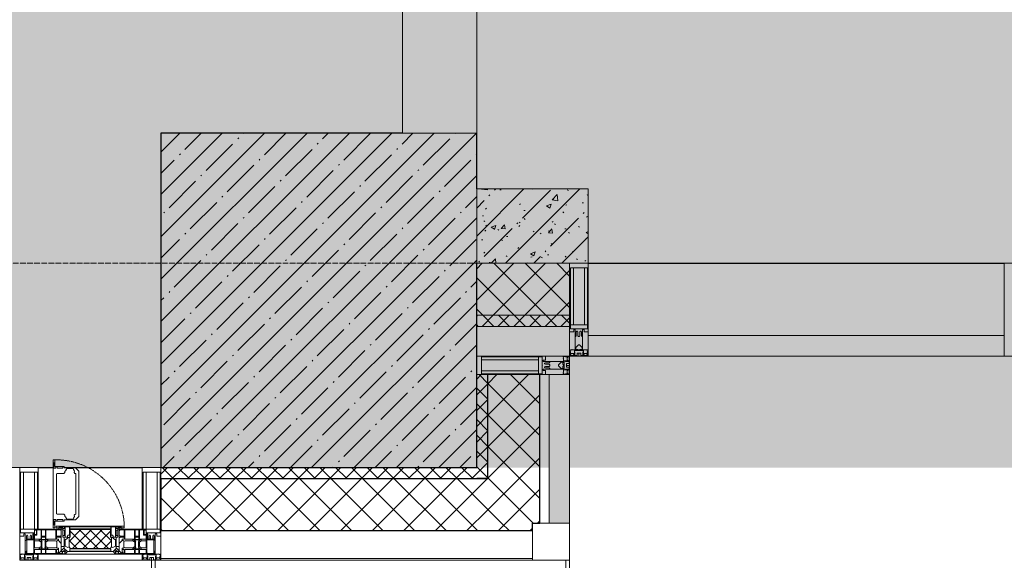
# Model space of a CAD drawing. Header units: millimetres. Extents: x -547442 to 178656, y -69521 to 11064.
# Tile 96 of 256: x -175633 to -172983, y -40527 to -39071. Entities that reach past the tile are written whole.
import ezdxf

# ---------------------------------------------------------------- set-up
doc = ezdxf.new("R2010")
doc.units = ezdxf.units.MM
doc.linetypes.add('-D1-02х01', pattern=[3, 2, -1])
doc.linetypes.add('-D1d1-15x02', pattern=[19, 15, -2, 0, -2])
for name, color, linetype, lineweight in [('_0', 7, 'Continuous', 13), ('A-COLS', 7, 'Continuous', 5), ('A-DETL-GENF', 7, 'Continuous', 5), ('A-GLAZ', 7, 'Continuous', 5), ('A-GLAZ-CURT', 8, 'Continuous', 5), ('A-GLAZ-CWMG', 8, 'Continuous', 5), ('A-WALL', 7, 'Continuous', 5), ('A-WALL-FNSH', 8, 'Continuous', 5), ('I-WALL', 7, 'Continuous', 5), ('S-COLS', 7, 'Continuous', 5), ('S-GRID', 7, 'Continuous', 5)]:
    doc.layers.add(name, color=color, linetype=linetype, lineweight=lineweight)
pattern_1 = [(45, (0, 0), (-21.213203, 21.213203), []), (135, (0, 0), (-21.213203, -21.213203), [])]
pattern_2 = [(45, (0, 0), (-42.4264, 42.4264), []), (135, (0, 0), (-42.4264, -42.4264), [])]
pattern_3 = [(45, (-192252.93, -39776.5), (-75.43415, 75.43415), [106.68, -17.78, 3.556, -17.78]), (45, (-192252.93, -39701.11), (-75.43415, 75.43415), []), (50, (-192252.93, -39776.5), (127.5292, -11.1576), [13.335, -146.685]), (355, (-192252.93, -39776.5), (-24.6697, 133.74), [10.668, -117.348]), (100.451, (-192242.31, -39777.43), (102.8597, 122.5818), [11.333, -124.663]), (46.184, (-192252.93, -39740.94), (189.7552, -29.4304), [20.002, -220.027]), (96.636, (-192237.12, -39743.4), (166.1822, 173.1996), [17, -186.995]), (351.184, (-192252.93, -39740.94), (166.184, 173.1976), [16.002, -176.022]), (21, (-192235.15, -39749.83), (106.13027, -71.586), [13.335, -146.685]), (326, (-192235.15, -39749.83), (43.2619, 128.93175), [10.668, -117.348]), (71.451, (-192226.31, -39755.8), (149.392, 57.34505), [11.333, -124.663]), (37.5, (-192252.935, -39776.5), (2.16223, 59.18836), [3.353, -112.573, 3.353, -115.773, -117.792]), (37.5, (-192252.935, -39776.5), (2.16223, 59.18836), [-235.052, 3.353, -114.44]), (7.5, (-192252.935, -39776.5), (46.77386, 70.12615), [3.353, -64.567, 3.353, -109.906, -44.894]), (7.5, (-192252.935, -39776.5), (46.77386, 70.12615), [-181.178, 3.353, -41.542]), (327.5, (-192292.584, -39776.5), (94.91367, -4.01009), [3.353, -41.097, 3.353, -135.331, -184.023]), (327.5, (-192292.584, -39776.5), (94.91367, -4.01009), [-183.134, 3.353, -180.67]), (317.5, (-192310.36, -39776.5), (103.69057, 17.79882), [3.353, -54.432, 3.353, -88.748, -130.683]), (317.5, (-192310.36, -39776.5), (103.69057, 17.79882), [-149.885, 3.353, -127.33])]

# ---------------------------------------------------------------- blocks, each defined once
blk = doc.blocks.new('Rectangular Mullion - R_StandardFrame_50Wx250H-3340225-50_AS_M_L04')
at = {"layer": 'A-GLAZ-CWMG'}
blk.add_line((15100, -500), (16620, -500), dxfattribs=at)
blk = doc.blocks.new('Rectangular Mullion - 50Wx250H-V3-50_AS_M_L04')
at = {"layer": 'A-DETL-GENF'}
for p, q in [((-25, 84), (-25, 250)), ((-25, 250), (0, 250)), ((25, 250), (0, 250)), ((25, 65.2), (25, 250)), ((-23, 237.3), (0, 237.3)), ((-23, 237.3), (-23, 84)), ((-14.9, 84), (-14.9, 237.3)), ((23, 237.3), (0, 237.3)), ((14.9, 84), (14.9, 237.3)), ((23, 237.3), (23, 73.6)), ((0, 84), (-15, 84)), ((0, 84), (23, 84)), ((-0.5, 73.6), (-15, 73.6)), ((-10, 71.3), (-12, 71.3)), ((-10, 57.4), (-10, 71.3)), ((-7, 65.2), (-5.9, 67.3)), ((-7, 65.2), (-7, 57)), ((-4.1, 67.3), (-5.9, 67.3)), ((-4.1, 67.3), (-2.9, 65.1)), ((-2.9, 65.1), (-2.9, 57)), ((0.5, 73.6), (23, 73.6)), ((4.1, 67.3), (2.9, 65.1)), ((2.9, 65.1), (2.9, 57)), ((4.1, 67.3), (5.9, 67.3)), ((7, 65.2), (5.9, 67.3)), ((7, 65.2), (7, 54.7)), ((8.7, 53), (7, 54.7)), ((8.7, 53), (10, 53)), ((10, 71.3), (14, 71.3)), ((10, 53), (10, 71.3)), ((10, 53), (10, 17)), ((14, 71.3), (14, 65.2)), ((14, 65.2), (25, 65.2)), ((-23.8, 14.6), (-25, 14.2)), ((-25, 0), (-25, 14.2)), ((-23.8, 17), (-23.8, 14.6)), ((-22.5, 10.6), (-23.8, 14.6)), ((-22.5, 10.6), (-23.7, 9.9)), ((-23.7, 1.3), (-23.7, 9.9)), ((-23.7, 1.3), (-11.8, 1.3)), ((-23.2, 10.2), (-22.5, 8)), ((-22.5, 8), (-22.5, 4.5)), ((-21.3, 4.5), (-22.5, 4.5)), ((-22.3, 17), (-22.3, 16)), ((-22.3, 16), (-21.3, 16)), ((-19.9, 17), (-21.3, 16)), ((-21.3, 4.5), (-21.3, 6.5)), ((-21.3, 6.5), (-14.2, 6.5)), ((-7.4, 16.6), (-18.4, 16.6)), ((-14.2, 6.5), (-14.2, 4.5)), ((-13.2, 4.5), (-14.2, 4.5)), ((-13.2, 4.5), (-12.2, 7.2)), ((-12.7, 7.6), (-11.3, 11.4)), ((-12.7, 7.6), (-11.8, 6.9)), ((-12.2, 9), (-12.2, 14.8)), ((-12.2, 14.8), (0, 14.8)), ((-11.8, 1.3), (-11.8, 6.9)), ((-10.5, 11.2), (-11.3, 11.4)), ((-10.5, 1.5), (-10.5, 11.2)), ((-4.8, 1.5), (-10.5, 1.5)), ((0, 8), (-4.8, 8)), ((-4.8, 1.5), (-4.8, 8)), ((-2.6, 16.8), (0, 16.8)), ((2.6, 16.8), (0, 16.8)), ((0, 14.8), (0, 16.8)), ((0, 14.8), (0, 16.8)), ((12.2, 14.8), (0, 14.8)), ((0, 0), (0, 8)), ((0, 8), (4.8, 8)), ((0, 0), (0, 8)), ((4.8, 1.5), (4.8, 8)), ((4.8, 1.5), (10.5, 1.5)), ((8.5, 23), (6, 25.5)), ((6, 18), (7.4, 18)), ((7.4, 18), (7.4, 16.6)), ((7.4, 16.6), (18.4, 16.6)), ((7.5, 18.5), (8.5, 18.5)), ((7.5, 17), (7.5, 18.5)), ((10, 17), (7.5, 17)), ((8.5, 18.5), (8.5, 23)), ((10.5, 11.2), (11.3, 11.4)), ((10.5, 1.5), (10.5, 11.2)), ((12.7, 7.6), (11.3, 11.4)), ((12.7, 7.6), (11.8, 6.9)), ((11.8, 1.3), (11.8, 6.9)), ((23.7, 1.3), (11.8, 1.3)), ((12.2, 9), (12.2, 14.8)), ((13.2, 4.5), (12.2, 7.2)), ((13.2, 4.5), (14.2, 4.5)), ((21.3, 6.5), (14.2, 6.5)), ((14.2, 6.5), (14.2, 4.5)), ((18.4, 16.6), (19, 17.6)), ((19, 17.6), (21.3, 16)), ((22.3, 16), (21.3, 16)), ((21.3, 4.5), (21.3, 6.5)), ((21.3, 4.5), (22.5, 4.5)), ((22.3, 17), (22.3, 16)), ((22.3, 17), (23.8, 17)), ((22.5, 10.6), (23.8, 14.6)), ((22.5, 10.6), (23.7, 9.9)), ((23.2, 10.2), (22.5, 8)), ((22.5, 8), (22.5, 4.5)), ((23.7, 1.3), (23.7, 9.9)), ((23.8, 17), (23.8, 14.6)), ((23.8, 14.6), (25, 14.2)), ((25, 0), (25, 14.2)), ((-25, 0), (0, 0)), ((25, 0), (0, 0))]:
    blk.add_line(p, q, dxfattribs=at)
for centre, start, end in [((-0.5, 73.1), 360, 90), ((0.5, 73.1), 90, 180)]:
    blk.add_arc(centre, 0.5, start, end, dxfattribs=at)
blk = doc.blocks.new('Rectangular Mullion - R_StandardFrame_50Wx250H-V13-50_AS_M_L04')
at = {"layer": 'A-GLAZ-CWMG', "lineweight": 9}
for p, q in [((-25, 84), (-25, 250)), ((-25, 250), (25, 250)), ((25, 250), (25, 0)), ((-25, 0), (-25, 17)), ((25, 0), (-25, 0))]:
    blk.add_line(p, q, dxfattribs=at)
blk = doc.blocks.new('A_PAN_Створка - 383мм-V28-50_AS_M_L04')
at = {"layer": 'A-GLAZ-CURT'}
h = blk.add_hatch(dxfattribs=at)
h.set_pattern_fill('FP_23', color=256, style=0, pattern_type=2)
h.set_pattern_definition([(225, (16810, -750), (14.142136, -14.142136), []), (315, (16810, -750), (14.142136, 14.142136), [])])
h.paths.add_polyline_path([(-33.4, -31.8), (-54.5, -31.8), (-54.9, -34.1), (-57.2, -36.4), (-57.2, -60.8), (-54.6, -63.4), (-53.6, -82.7), (54.6, -81.8), (55.5, -62.5), (57.2, -60.8), (57.2, -36.4), (54.9, -34.1), (54.5, -31.8), (-27.8, -31.8)])
at = {"layer": 'A-DETL-GENF'}
for p, q in [((-70, -32.1), (-61.4, -23.5)), ((61.4, -23.5), (-61.4, -23.5)), ((-54.9, -25.8), (-53.9, -24.8)), ((-54.9, -29.5), (-54.9, -25.8)), ((-53.9, -24.8), (53.9, -24.8)), ((54.9, -25.8), (53.9, -24.8)), ((54.9, -29.5), (54.9, -25.8)), ((70, -32.1), (61.4, -23.5)), ((-70, -62.5), (-70, -32.1)), ((-67.8, -38.3), (-65.7, -37.4)), ((-67.8, -55.7), (-67.8, -38.3)), ((-65.7, -37.4), (-60.8, -34.7)), ((-60.8, -34.7), (-57.3, -35.9)), ((-55.2, -33.8), (-57.3, -35.9)), ((-54.9, -34.1), (-57.2, -36.4)), ((-57.2, -36.4), (-57.2, -60.8)), ((-55.2, -33.8), (-54.8, -31.5)), ((-53.9, -30.5), (-54.9, -29.5)), ((-54.5, -31.8), (-54.9, -34.1)), ((0, -31.5), (-54.8, -31.5)), ((54.5, -31.8), (-54.5, -31.8)), ((53.9, -30.5), (-53.9, -30.5)), ((0, -31.5), (54.8, -31.5)), ((53.9, -30.5), (54.9, -29.5)), ((54.9, -34.1), (54.5, -31.8)), ((55.2, -33.8), (54.8, -31.5)), ((57.2, -36.4), (54.9, -34.1)), ((55.2, -33.8), (57.3, -35.9)), ((57.2, -60.8), (57.2, -36.4)), ((60.8, -34.7), (57.3, -35.9)), ((65.7, -37.4), (60.8, -34.7)), ((67.8, -38.3), (65.7, -37.4)), ((67.8, -55.7), (67.8, -38.3)), ((70, -62.5), (70, -32.1)), ((-73.9, -62.5), (-70, -62.5)), ((-73.9, -87.5), (-73.9, -62.5)), ((-69.4, -66.5), (-73.9, -66.5)), ((-69.4, -81.5), (-69.4, -66.5)), ((-61.7, -62.5), (-67.9, -62.5)), ((-67.9, -62.5), (-67.9, -89.3)), ((-66, -56.5), (-67.8, -55.7)), ((-66, -56.5), (-62, -59.1)), ((-62, -59.1), (-60.7, -61)), ((-61.7, -64.9), (-61.7, -62.5)), ((-60.1, -67.7), (-61.7, -64.9)), ((-60.7, -61), (-57.4, -61)), ((-56.4, -67.7), (-60.1, -67.7)), ((-57.4, -61), (-54.9, -63.5)), ((-57.2, -60.8), (-54.6, -63.4)), ((-56.4, -89.4), (-56.4, -67.7)), ((-54.9, -63.5), (-54.9, -81.9)), ((-54.6, -63.4), (-54.6, -81.8)), ((54.6, -63.4), (57.2, -60.8)), ((54.6, -81.8), (54.6, -63.4)), ((57.4, -61), (54.9, -63.5)), ((54.9, -63.5), (54.9, -81.9)), ((56.4, -67.7), (60.1, -67.7)), ((56.4, -89.4), (56.4, -67.7)), ((60.7, -61), (57.4, -61)), ((60.1, -67.7), (61.7, -64.9)), ((62, -59.1), (60.7, -61)), ((61.7, -62.5), (67.9, -62.5)), ((61.7, -64.9), (61.7, -62.5)), ((66, -56.5), (62, -59.1)), ((66, -56.5), (67.8, -55.7)), ((67.9, -62.5), (67.9, -89.3)), ((69.4, -66.5), (73.9, -66.5)), ((69.4, -81.5), (69.4, -66.5)), ((73.9, -62.5), (70, -62.5)), ((73.9, -87.5), (73.9, -62.5)), ((-91.5, -87.5), (-73.9, -87.5)), ((-91.5, -92), (-91.5, -87.5)), ((-91.5, -92), (91.5, -92)), ((-83.4, -90.3), (-83.4, -87.5)), ((-83.4, -90.3), (-69.4, -90.3)), ((-73.9, -81.5), (-69.4, -81.5)), ((-69.4, -85.5), (-73.9, -85.5)), ((-69.4, -90.3), (-69.4, -85.5)), ((-67.9, -89.3), (-66.9, -90.3)), ((-66.9, -90.3), (-57.4, -90.3)), ((-57.4, -90.3), (-56.4, -89.4)), ((-54.9, -81.9), (-53.8, -83)), ((-54.9, -85.6), (-53.9, -84.6)), ((-54.9, -89.3), (-54.9, -85.6)), ((-53.9, -90.3), (-54.9, -89.3)), ((-54.6, -81.8), (-53.6, -82.7)), ((-53.9, -84.6), (53.9, -84.6)), ((53.9, -90.3), (-53.9, -90.3)), ((53.8, -83), (-53.8, -83)), ((-53.6, -82.7), (53.6, -82.7)), ((53.6, -82.7), (54.6, -81.8)), ((54.9, -81.9), (53.8, -83)), ((54.9, -85.6), (53.9, -84.6)), ((53.9, -90.3), (54.9, -89.3)), ((54.9, -89.3), (54.9, -85.6)), ((57.4, -90.3), (56.4, -89.4)), ((66.9, -90.3), (57.4, -90.3)), ((67.9, -89.3), (66.9, -90.3)), ((73.9, -81.5), (69.4, -81.5)), ((69.4, -85.5), (73.9, -85.5)), ((69.4, -90.3), (69.4, -85.5)), ((83.4, -90.3), (69.4, -90.3)), ((91.5, -87.5), (73.9, -87.5)), ((83.4, -90.3), (83.4, -87.5)), ((91.5, -92), (91.5, -87.5))]:
    blk.add_line(p, q, dxfattribs=at)
at = {"layer": 'A-DETL-GENF', "color": 9, "true_color": 0xc8c8c8}
for p, q in [((70.1, -105.1), (70.1, -109)), ((95.1, -105.1), (70.1, -105.1)), ((74.1, -109.6), (74.1, -105.1)), ((89.1, -105.1), (89.1, -109.6)), ((93.1, -109.6), (93.1, -105.1)), ((95.1, -87.5), (95.1, -105.1)), ((99.6, -87.5), (95.1, -87.5)), ((97.9, -95.6), (95.1, -95.6)), ((97.9, -95.6), (97.9, -109.6)), ((99.6, -270.5), (99.6, -87.5)), ((39.7, -109), (31.1, -117.6)), ((31.1, -117.6), (31.1, -240.4)), ((41.4, -123.8), (39.1, -124.2)), ((39.1, -179), (39.1, -124.2)), ((70.1, -109), (39.7, -109)), ((41.4, -123.8), (43.5, -121.7)), ((45, -113.3), (42.3, -118.2)), ((42.3, -118.2), (43.5, -121.7)), ((45.9, -111.2), (45, -113.3)), ((63.3, -111.2), (45.9, -111.2)), ((64.1, -113), (63.3, -111.2)), ((64.1, -113), (66.7, -117)), ((66.7, -117), (68.6, -118.3)), ((68.6, -118.3), (68.6, -121.6)), ((68.6, -121.6), (71.1, -124.1)), ((71.1, -124.1), (89.5, -124.1)), ((89.1, -109.6), (74.1, -109.6)), ((89.5, -124.1), (90.6, -125.2)), ((90.6, -125.2), (90.6, -232.8)), ((97.9, -109.6), (93.1, -109.6)), ((39.1, -179), (39.1, -233.8)), ((41.4, -234.2), (39.1, -233.8)), ((41.4, -234.2), (43.5, -236.3)), ((42.3, -239.8), (43.5, -236.3)), ((68.6, -236.4), (71.1, -233.9)), ((68.6, -239.7), (68.6, -236.4)), ((71.1, -233.9), (89.5, -233.9)), ((89.5, -233.9), (90.6, -232.8)), ((39.7, -249), (31.1, -240.4)), ((70.1, -249), (39.7, -249)), ((45, -244.7), (42.3, -239.8)), ((45.9, -246.8), (45, -244.7)), ((63.3, -246.8), (45.9, -246.8)), ((64.1, -245), (63.3, -246.8)), ((64.1, -245), (66.7, -241)), ((66.7, -241), (68.6, -239.7)), ((70.1, -252.9), (70.1, -249)), ((95.1, -252.9), (70.1, -252.9)), ((74.1, -248.4), (74.1, -252.9)), ((89.1, -248.4), (74.1, -248.4)), ((89.1, -252.9), (89.1, -248.4)), ((93.1, -248.4), (93.1, -252.9)), ((97.9, -248.4), (93.1, -248.4)), ((95.1, -270.5), (95.1, -252.9)), ((97.9, -262.4), (95.1, -262.4)), ((97.9, -262.4), (97.9, -248.4)), ((99.6, -270.5), (95.1, -270.5))]:
    blk.add_line(p, q, dxfattribs=at)
at = {"layer": 'A-GLAZ'}
for p, q in [((-67.9, -17), (-171, -17)), ((-171, -17), (-171, -57)), ((-171, -18.5), (-153.5, -18.5)), ((-153.5, -18.5), (-152, -20)), ((-152, -20), (-152, -73.5)), ((-150.5, -17), (-150.5, -29.4)), ((-132.4, -18.6), (-150.5, -18.6)), ((-132.4, -29.4), (-132.4, -18.6)), ((-131, -18.2), (-131, -29.5)), ((-120.8, -18.2), (-131, -18.2)), ((-120.8, -18.2), (-120.8, -29.5)), ((-119.3, -18.6), (-92.5, -18.6)), ((-119.3, -29.4), (-119.3, -18.6)), ((-92.5, -18.6), (-92.5, -29.4)), ((-90.8, -18.5), (-90.8, -29.4)), ((-87.3, -18.5), (-90.8, -18.5)), ((-87.3, -20.4), (-87.3, -18.5)), ((-87.3, -20.4), (-87.3, -21.9)), ((-84.8, -20.4), (-87.3, -20.4)), ((-87.3, -21.9), (-85.9, -21.9)), ((-85.9, -18.2), (-85.9, -20.4)), ((-75.9, -18.2), (-85.9, -18.2)), ((-85.9, -21.9), (-85.9, -29.4)), ((-83.4, -20.4), (-84.8, -20.4)), ((-70, -33.8), (-83.4, -20.4)), ((-78, -84), (-78, -23.5)), ((-78, -23.5), (-67.9, -23.5)), ((-75.9, -21.5), (-75.9, -18.2)), ((-75.9, -21.5), (-75.9, -23.5)), ((-74.9, -21.5), (-75.9, -21.5)), ((-75.9, -23.5), (-73, -23.5)), ((-74.9, -17.9), (-74.9, -21.5)), ((-68.9, -17.9), (-74.9, -17.9)), ((-67.2, -29.3), (-73, -23.5)), ((-61.4, -23.5), (-70, -32.1)), ((-68.9, -21.5), (-68.9, -17.9)), ((-67.9, -21.5), (-68.9, -21.5)), ((67.9, -17), (-67.9, -17)), ((-61.4, -23.5), (-67.9, -17)), ((-67.9, -17), (-67.9, -23.5)), ((-67.9, -17), (67.9, -17)), ((-67.9, -21.5), (-67.9, -23.5)), ((-67.9, -23.5), (-64.6, -26.8)), ((-67.9, -23.5), (-64.6, -26.8)), ((-64.6, -26.8), (-61.4, -23.5)), ((61.4, -23.5), (-61.4, -23.5)), ((67.9, -17), (61.4, -23.5)), ((70, -32.1), (61.4, -23.5)), ((61.4, -23.5), (64.6, -26.8)), ((67.9, -23.5), (64.6, -26.8)), ((64.6, -26.8), (67.9, -23.5)), ((67.2, -29.3), (73, -23.5)), ((67.9, -23.5), (67.9, -17)), ((171, -17), (67.9, -17)), ((67.9, -21.5), (67.9, -23.5)), ((67.9, -21.5), (68.9, -21.5)), ((67.9, -23.5), (78, -23.5)), ((68.9, -17.9), (74.9, -17.9)), ((68.9, -21.5), (68.9, -17.9)), ((70, -33.8), (83.4, -20.4)), ((75.9, -23.5), (73, -23.5)), ((74.9, -17.9), (74.9, -21.5)), ((74.9, -21.5), (75.9, -21.5)), ((75.9, -18.2), (85.9, -18.2)), ((75.9, -21.5), (75.9, -18.2)), ((75.9, -21.5), (75.9, -23.5)), ((78, -23.5), (78, -84)), ((83.4, -20.4), (84.8, -20.4)), ((84.8, -20.4), (87.3, -20.4)), ((85.9, -18.2), (85.9, -20.4)), ((85.9, -21.9), (85.9, -29.4)), ((87.3, -21.9), (85.9, -21.9)), ((87.3, -18.5), (90.8, -18.5)), ((87.3, -20.4), (87.3, -18.5)), ((87.3, -20.4), (87.3, -21.9)), ((90.8, -18.5), (90.8, -29.4)), ((92.5, -18.6), (92.5, -29.4)), ((119.3, -18.6), (92.5, -18.6)), ((119.3, -29.4), (119.3, -18.6)), ((120.8, -18.2), (120.8, -29.5)), ((120.8, -18.2), (131, -18.2)), ((131, -18.2), (131, -29.5)), ((132.4, -18.6), (150.5, -18.6)), ((132.4, -29.4), (132.4, -18.6)), ((150.5, -17), (150.5, -29.4)), ((153.5, -18.5), (152, -20)), ((152, -20), (152, -73.5)), ((171, -18.5), (153.5, -18.5)), ((171, -57), (171, -17)), ((-150.5, -29.4), (-132.4, -29.4)), ((-150.5, -33.6), (-150.5, -68)), ((-136.3, -33.6), (-150.5, -33.6)), ((-136.4, -52.4), (-150.5, -52.4)), ((-137.2, -31), (-135.8, -35)), ((-132.5, -31), (-137.2, -31)), ((-137.2, -54.8), (-135.8, -50.8)), ((-132.1, -36.8), (-135.8, -35)), ((-132.1, -49), (-135.8, -50.8)), ((-132.5, -31.9), (-133.4, -33.7)), ((-133.4, -33.7), (-130.1, -35.3)), ((-133.4, -52), (-130.1, -50.4)), ((-132.5, -53.8), (-133.4, -52)), ((-132.5, -31.9), (-132.5, -31)), ((-132.1, -49), (-132.1, -36.8)), ((-131, -29.5), (-120.8, -29.5)), ((-131, -30.9), (-131, -33)), ((-120.8, -30.9), (-131, -30.9)), ((-129.4, -34.6), (-131, -33)), ((-129.4, -51.1), (-131, -52.7)), ((-131, -55.1), (-131, -52.7)), ((-130.1, -35.3), (-129.4, -34.6)), ((-130.1, -35.3), (-130.1, -50.4)), ((-130.1, -50.4), (-129.4, -51.1)), ((-122.4, -34.6), (-120.8, -33)), ((-121.7, -35.3), (-122.4, -34.6)), ((-121.7, -50.4), (-122.4, -51.1)), ((-122.4, -51.1), (-120.8, -52.7)), ((-118.4, -33.7), (-121.7, -35.3)), ((-121.7, -35.3), (-121.7, -50.4)), ((-118.4, -52), (-121.7, -50.4)), ((-120.8, -30.9), (-120.8, -33)), ((-120.8, -55.1), (-120.8, -52.7)), ((-119.7, -36.8), (-115.9, -35)), ((-119.7, -49), (-119.7, -36.8)), ((-119.7, -49), (-115.9, -50.8)), ((-92.5, -29.4), (-119.3, -29.4)), ((-119.3, -31), (-114.6, -31)), ((-119.3, -31.9), (-119.3, -31)), ((-119.3, -31.9), (-118.4, -33.7)), ((-119.3, -53.8), (-118.4, -52)), ((-114.6, -31), (-115.9, -35)), ((-114.6, -54.8), (-115.9, -50.8)), ((-94.1, -33.5), (-115.4, -33.5)), ((-94.1, -52.5), (-115.3, -52.5)), ((-89.9, -35.1), (-94.1, -33.5)), ((-89.9, -50.9), (-94.1, -52.5)), ((-90.8, -29.4), (-85.9, -29.4)), ((-89.9, -32.5), (-89.9, -35.1)), ((-85.9, -32.5), (-89.9, -32.5)), ((-89.9, -35.1), (-89.9, -50.9)), ((-89.9, -52.2), (-89.9, -50.9)), ((-89.9, -52.2), (-88.6, -53.5)), ((-85.9, -29.4), (-85.9, -32.5)), ((-85.9, -53.5), (-78, -45.6)), ((-78, -36.8), (-70, -36.8)), ((-78, -45.6), (-78, -36.8)), ((-70, -32.1), (-70, -62.5)), ((-70, -36.8), (-70, -33.8)), ((-64.6, -26.8), (-67.2, -29.3)), ((64.6, -26.8), (67.2, -29.3)), ((70, -62.5), (70, -32.1)), ((70, -36.8), (70, -33.8)), ((78, -36.8), (70, -36.8)), ((78, -45.6), (78, -36.8)), ((85.9, -53.5), (78, -45.6)), ((85.9, -29.4), (85.9, -32.5)), ((90.8, -29.4), (85.9, -29.4)), ((85.9, -32.5), (89.9, -32.5)), ((89.9, -52.2), (88.6, -53.5)), ((89.9, -32.5), (89.9, -35.1)), ((89.9, -35.1), (94.1, -33.5)), ((89.9, -35.1), (89.9, -50.9)), ((89.9, -50.9), (94.1, -52.5)), ((89.9, -52.2), (89.9, -50.9)), ((92.5, -29.4), (119.3, -29.4)), ((94.1, -33.5), (115.4, -33.5)), ((94.1, -52.5), (115.3, -52.5)), ((114.6, -31), (115.9, -35)), ((119.3, -31), (114.6, -31)), ((114.6, -54.8), (115.9, -50.8)), ((119.7, -36.8), (115.9, -35)), ((119.7, -49), (115.9, -50.8)), ((119.3, -31.9), (118.4, -33.7)), ((118.4, -33.7), (121.7, -35.3)), ((118.4, -52), (121.7, -50.4)), ((119.3, -53.8), (118.4, -52)), ((119.3, -31.9), (119.3, -31)), ((119.7, -49), (119.7, -36.8)), ((131, -29.5), (120.8, -29.5)), ((120.8, -30.9), (120.8, -33)), ((120.8, -30.9), (131, -30.9)), ((122.4, -34.6), (120.8, -33)), ((122.4, -51.1), (120.8, -52.7)), ((120.8, -55.1), (120.8, -52.7)), ((121.7, -35.3), (122.4, -34.6)), ((121.7, -35.3), (121.7, -50.4)), ((121.7, -50.4), (122.4, -51.1)), ((129.4, -34.6), (131, -33)), ((130.1, -35.3), (129.4, -34.6)), ((130.1, -50.4), (129.4, -51.1)), ((129.4, -51.1), (131, -52.7)), ((133.4, -33.7), (130.1, -35.3)), ((130.1, -35.3), (130.1, -50.4)), ((133.4, -52), (130.1, -50.4)), ((131, -30.9), (131, -33)), ((131, -55.1), (131, -52.7)), ((132.1, -36.8), (135.8, -35)), ((132.1, -49), (132.1, -36.8)), ((132.1, -49), (135.8, -50.8)), ((150.5, -29.4), (132.4, -29.4)), ((132.5, -31), (137.2, -31)), ((132.5, -31.9), (132.5, -31)), ((132.5, -31.9), (133.4, -33.7)), ((132.5, -53.8), (133.4, -52)), ((137.2, -31), (135.8, -35)), ((137.2, -54.8), (135.8, -50.8)), ((136.3, -33.6), (150.5, -33.6)), ((136.4, -52.4), (150.5, -52.4)), ((150.5, -33.6), (150.5, -68)), ((-171, -55.5), (-152, -55.5)), ((-171, -57), (-156, -57)), ((-153, -60), (-153, -73.5)), ((-153, -73.5), (-150, -73.5)), ((-150.5, -56.6), (-132.4, -56.6)), ((-150.5, -68), (-143.5, -68)), ((-150.5, -69.5), (-150.5, -73.5)), ((-145, -69.5), (-150.5, -69.5)), ((-150, -73.5), (-150, -84)), ((-145, -69.5), (-145, -79.5)), ((-143.5, -68), (-143.5, -81)), ((-132.5, -54.8), (-137.2, -54.8)), ((-132.5, -53.8), (-132.5, -54.8)), ((-132.4, -56.6), (-132.4, -82.5)), ((-120.8, -55.1), (-131, -55.1)), ((-131, -56.5), (-131, -62.6)), ((-131, -56.5), (-120.8, -56.5)), ((-120.8, -62.6), (-131, -62.6)), ((-131, -64.6), (-120.8, -64.6)), ((-131, -82.5), (-131, -64.6)), ((-120.8, -56.5), (-120.8, -62.6)), ((-120.8, -82.5), (-120.8, -64.6)), ((-119.3, -53.8), (-119.3, -54.8)), ((-119.3, -54.8), (-114.6, -54.8)), ((-119.3, -56.6), (-119.3, -82.5)), ((-92.5, -56.6), (-119.3, -56.6)), ((-92.5, -56.6), (-92.5, -82.5)), ((-90.8, -56.6), (-85.9, -56.6)), ((-90.8, -62.7), (-90.8, -56.6)), ((-80.4, -62.7), (-90.8, -62.7)), ((-90.8, -64.6), (-90.8, -82.5)), ((-80.1, -64.6), (-90.8, -64.6)), ((-85.9, -53.5), (-88.6, -53.5)), ((-85.9, -56.6), (-85.9, -53.5)), ((-80.4, -61.1), (-80.4, -62.7)), ((-78, -61.1), (-80.4, -61.1)), ((-80.1, -66.1), (-80.1, -64.6)), ((-78, -66.1), (-80.1, -66.1)), ((-78, -66.1), (-78, -61.1)), ((-70, -62.5), (-73.9, -62.5)), ((-73.9, -62.5), (-73.9, -87.5)), ((73.9, -62.5), (70, -62.5)), ((73.9, -87.5), (73.9, -62.5)), ((78, -61.1), (80.4, -61.1)), ((78, -66.1), (78, -61.1)), ((78, -66.1), (80.1, -66.1)), ((80.1, -64.6), (90.8, -64.6)), ((80.1, -66.1), (80.1, -64.6)), ((80.4, -61.1), (80.4, -62.7)), ((80.4, -62.7), (90.8, -62.7)), ((85.9, -53.5), (88.6, -53.5)), ((85.9, -56.6), (85.9, -53.5)), ((90.8, -56.6), (85.9, -56.6)), ((90.8, -62.7), (90.8, -56.6)), ((90.8, -64.6), (90.8, -82.5)), ((92.5, -56.6), (119.3, -56.6)), ((92.5, -56.6), (92.5, -82.5)), ((119.3, -54.8), (114.6, -54.8)), ((119.3, -53.8), (119.3, -54.8)), ((119.3, -56.6), (119.3, -82.5)), ((120.8, -55.1), (131, -55.1)), ((120.8, -56.5), (120.8, -62.6)), ((131, -56.5), (120.8, -56.5)), ((120.8, -62.6), (131, -62.6)), ((120.8, -82.5), (120.8, -64.6)), ((131, -64.6), (120.8, -64.6)), ((131, -56.5), (131, -62.6)), ((131, -82.5), (131, -64.6)), ((150.5, -56.6), (132.4, -56.6)), ((132.4, -56.6), (132.4, -82.5)), ((132.5, -53.8), (132.5, -54.8)), ((132.5, -54.8), (137.2, -54.8)), ((143.5, -68), (143.5, -81)), ((150.5, -68), (143.5, -68)), ((145, -69.5), (150.5, -69.5)), ((145, -69.5), (145, -79.5)), ((150, -84), (150, -73.5)), ((150, -73.5), (153, -73.5)), ((150.5, -69.5), (150.5, -73.5)), ((171, -55.5), (152, -55.5)), ((153, -73.5), (153, -60)), ((156, -57), (171, -57)), ((-150, -84), (-78, -84)), ((-148.5, -81), (-148.5, -82.5)), ((-143.5, -81), (-148.5, -81)), ((-148.5, -82.5), (-132.4, -82.5)), ((-131, -82.5), (-120.8, -82.5)), ((-119.3, -82.5), (-92.5, -82.5)), ((-73.9, -87.5), (-91.5, -87.5)), ((-91.5, -87.5), (-91.5, -92)), ((-91.5, -92), (91.5, -92)), ((-90.8, -82.5), (-79.5, -82.5)), ((-78, -84), (-85, -84)), ((-85, -84), (-85, -87.5)), ((-85, -87.5), (-78, -87.5)), ((-79.5, -80.6), (-78, -80.6)), ((-79.5, -82.5), (-79.5, -80.6)), ((-78, -87.5), (-78, -84)), ((-78, -84), (-73.9, -84)), ((73.9, -84), (78, -84)), ((91.5, -87.5), (73.9, -87.5)), ((79.5, -80.6), (78, -80.6)), ((78, -87.5), (78, -84)), ((78, -84), (85, -84)), ((78, -84), (150, -84)), ((85, -87.5), (78, -87.5)), ((79.5, -82.5), (79.5, -80.6)), ((90.8, -82.5), (79.5, -82.5)), ((85, -84), (85, -87.5)), ((91.5, -92), (91.5, -87.5)), ((119.3, -82.5), (92.5, -82.5)), ((131, -82.5), (120.8, -82.5)), ((148.5, -82.5), (132.4, -82.5)), ((143.5, -81), (148.5, -81)), ((148.5, -81), (148.5, -82.5))]:
    blk.add_line(p, q, dxfattribs=at)
for centre, start, end in [((-156, -60), 0, 90), ((156, -60), 90, 180)]:
    blk.add_arc(centre, 3, start, end, dxfattribs=at)
at = {"layer": 'A-GLAZ', "linetype": '-D1-02х01'}
blk.add_arc((91.4, -87.5), 183, 181.4091, 271.1445, dxfattribs=at)
blk = doc.blocks.new('Rectangular Mullion - R_StandardFrame_50Wx250H-V27-50_AS_M_L04')
at = {"layer": 'A-GLAZ-CWMG'}
for p, q in [((10710.4, -500), (10670, -500)), ((10950, -500), (10739.9, -500)), ((10950, -750), (10670, -750))]:
    blk.add_line(p, q, dxfattribs=at)
blk = doc.blocks.new('Quad Corner Mullion - Q_0_100_-50-4783203-50_AS_M_L04')
at = {"layer": 'A-GLAZ-CWMG', "lineweight": 9}
for p, q in [((-100, 100), (0, 100)), ((-100, 0), (-100, 100)), ((0, 100), (0, 0)), ((0, 0), (-100, 0))]:
    blk.add_line(p, q, dxfattribs=at)
blk = doc.blocks.new('Rectangular Mullion - 50Wx250H-2623690-50_AS_M_L04')
at = {"layer": 'A-DETL-GENF'}
for p, q in [((-25, 65.2), (-25, 250)), ((-25, 250), (0, 250)), ((25, 250), (0, 250)), ((25, 65.2), (25, 250)), ((-23, 237.3), (0, 237.3)), ((-23, 237.3), (-23, 73.6)), ((-14.9, 84), (-14.9, 237.3)), ((23, 237.3), (0, 237.3)), ((14.9, 84), (14.9, 237.3)), ((23, 237.3), (23, 73.6)), ((0, 84), (-23, 84)), ((0, 84), (23, 84)), ((-14, 65.2), (-25, 65.2)), ((-0.5, 73.6), (-23, 73.6)), ((-14, 71.3), (-14, 65.2)), ((-10, 71.3), (-14, 71.3)), ((-10, 53), (-10, 71.3)), ((-8.7, 53), (-10, 53)), ((-10, 53), (-10, 17)), ((-8.7, 53), (-7, 54.7)), ((-7, 65.2), (-5.9, 67.3)), ((-7, 65.2), (-7, 54.7)), ((-4.1, 67.3), (-5.9, 67.3)), ((-4.1, 67.3), (-2.9, 65.1)), ((-2.9, 65.1), (-2.9, 54.6)), ((-1.3, 53), (-2.9, 54.6)), ((0, 53), (-1.3, 53)), ((0, 53), (1.3, 53)), ((0.5, 73.6), (23, 73.6)), ((1.3, 53), (2.9, 54.6)), ((4.1, 67.3), (2.9, 65.1)), ((2.9, 65.1), (2.9, 54.6)), ((4.1, 67.3), (5.9, 67.3)), ((7, 65.2), (5.9, 67.3)), ((7, 65.2), (7, 54.7)), ((8.7, 53), (7, 54.7)), ((8.7, 53), (10, 53)), ((10, 71.3), (14, 71.3)), ((10, 53), (10, 71.3)), ((10, 53), (10, 17)), ((14, 71.3), (14, 65.2)), ((14, 65.2), (25, 65.2)), ((-8.5, 23), (-1.5, 30)), ((-1.5, 30), (0, 30)), ((1.5, 30), (0, 30)), ((8.5, 23), (1.5, 30)), ((-23.8, 14.6), (-25, 14.2)), ((-25, 0), (-25, 14.2)), ((-22.3, 17), (-23.8, 17)), ((-23.8, 17), (-23.8, 14.6)), ((-22.5, 10.6), (-23.8, 14.6)), ((-22.5, 10.6), (-23.7, 9.9)), ((-23.7, 1.3), (-23.7, 9.9)), ((-23.7, 1.3), (-11.8, 1.3)), ((-23.2, 10.2), (-22.5, 8)), ((-22.5, 8), (-22.5, 4.5)), ((-21.3, 4.5), (-22.5, 4.5)), ((-22.3, 17), (-22.3, 16)), ((-22.3, 16), (-21.3, 16)), ((-19, 17.6), (-21.3, 16)), ((-21.3, 4.5), (-21.3, 6.5)), ((-21.3, 6.5), (-14.2, 6.5)), ((-18.4, 16.6), (-19, 17.6)), ((-7.4, 16.6), (-18.4, 16.6)), ((-14.2, 6.5), (-14.2, 4.5)), ((-13.2, 4.5), (-14.2, 4.5)), ((-13.2, 4.5), (-12.2, 7.2)), ((-12.7, 7.6), (-11.3, 11.4)), ((-12.7, 7.6), (-11.8, 6.9)), ((-12.2, 9), (-12.2, 14.8)), ((-12.2, 14.8), (0, 14.8)), ((-11.8, 1.3), (-11.8, 6.9)), ((-10.5, 11.2), (-11.3, 11.4)), ((-10.5, 1.5), (-10.5, 11.2)), ((-4.8, 1.5), (-10.5, 1.5)), ((-10, 17), (-7.5, 17)), ((-8.5, 18.5), (-8.5, 23)), ((-7.5, 18.5), (-8.5, 18.5)), ((-7.5, 17), (-7.5, 18.5)), ((-7.4, 18), (-7.4, 16.6)), ((-2.6, 18), (-7.4, 18)), ((0, 8), (-4.8, 8)), ((-4.8, 1.5), (-4.8, 8)), ((-2.6, 18), (-2.6, 16.8)), ((-2.6, 16.8), (0, 16.8)), ((2.6, 16.8), (0, 16.8)), ((0, 14.8), (0, 16.8)), ((0, 14.8), (0, 16.8)), ((12.2, 14.8), (0, 14.8)), ((0, 0), (0, 8)), ((0, 8), (4.8, 8)), ((0, 0), (0, 8)), ((2.6, 18), (2.6, 16.8)), ((2.6, 18), (7.4, 18)), ((4.8, 1.5), (4.8, 8)), ((4.8, 1.5), (10.5, 1.5)), ((7.4, 18), (7.4, 16.6)), ((7.4, 16.6), (18.4, 16.6)), ((7.5, 18.5), (8.5, 18.5)), ((7.5, 17), (7.5, 18.5)), ((10, 17), (7.5, 17)), ((8.5, 18.5), (8.5, 23)), ((10.5, 11.2), (11.3, 11.4)), ((10.5, 1.5), (10.5, 11.2)), ((12.7, 7.6), (11.3, 11.4)), ((12.7, 7.6), (11.8, 6.9)), ((11.8, 1.3), (11.8, 6.9)), ((23.7, 1.3), (11.8, 1.3)), ((12.2, 9), (12.2, 14.8)), ((13.2, 4.5), (12.2, 7.2)), ((13.2, 4.5), (14.2, 4.5)), ((21.3, 6.5), (14.2, 6.5)), ((14.2, 6.5), (14.2, 4.5)), ((18.4, 16.6), (19, 17.6)), ((19, 17.6), (21.3, 16)), ((22.3, 16), (21.3, 16)), ((21.3, 4.5), (21.3, 6.5)), ((21.3, 4.5), (22.5, 4.5)), ((22.3, 17), (22.3, 16)), ((22.3, 17), (23.8, 17)), ((22.5, 10.6), (23.8, 14.6)), ((22.5, 10.6), (23.7, 9.9)), ((23.2, 10.2), (22.5, 8)), ((22.5, 8), (22.5, 4.5)), ((23.7, 1.3), (23.7, 9.9)), ((23.8, 17), (23.8, 14.6)), ((23.8, 14.6), (25, 14.2)), ((25, 0), (25, 14.2)), ((-25, 0), (0, 0)), ((25, 0), (0, 0))]:
    blk.add_line(p, q, dxfattribs=at)
for centre, start, end in [((-0.5, 73.1), 360, 90), ((0.5, 73.1), 90, 180)]:
    blk.add_arc(centre, 0.5, start, end, dxfattribs=at)
blk = doc.blocks.new('Rectangular Mullion - R_StandardFrame_50Wx250H-4783204-50_AS_M_L04')
at = {"layer": 'A-GLAZ-CWMG', "lineweight": 9}
for p, q in [((0, 250), (-50, 250)), ((-50, 250), (-50, 0)), ((0, 0), (0, 250)), ((-50, 0), (0, 0))]:
    blk.add_line(p, q, dxfattribs=at)
blk = doc.blocks.new('System Panel - A_PAN_Glass-5028458-50_AS_M_L04')
at = {"layer": 'A-GLAZ-CURT'}
for p, q in [((560, 0), (-560, 0)), ((-560, 0), (-560, -55)), ((560, -55), (560, 0)), ((-560, -55), (560, -55))]:
    blk.add_line(p, q, dxfattribs=at)
blk = doc.blocks.new('Rectangular Mullion - R_StandardFrame_50Wx250H-3341385-50_AS_M_L04')
at = {"layer": 'A-GLAZ-CWMG'}
blk.add_line((18150, 50), (19270, 50), dxfattribs=at)
blk = doc.blocks.new('Rectangular Mullion - R_StandardFrame_50Wx250H-4058886-50_AS_M_L04')
at = {"layer": 'A-GLAZ-CWMG', "lineweight": 9}
for p, q in [((-50, 0), (-50, 250)), ((-50, 250), (0, 250)), ((0, 250), (0, 0)), ((0, 0), (-50, 0))]:
    blk.add_line(p, q, dxfattribs=at)
blk = doc.blocks.new('Rectangular Mullion - 50Wx250H-V11-50_AS_M_L04')
at = {"layer": 'A-DETL-GENF'}
for p, q in [((-25, 65.2), (-25, 250)), ((-25, 250), (0, 250)), ((25, 250), (0, 250)), ((25, 84), (25, 250)), ((-23, 237.3), (0, 237.3)), ((-23, 237.3), (-23, 73.6)), ((-14.9, 84), (-14.9, 237.3)), ((23, 237.3), (0, 237.3)), ((14.9, 84), (14.9, 237.3)), ((23, 237.3), (23, 84)), ((0, 84), (-23, 84)), ((0, 84), (15, 84)), ((-14, 65.2), (-25, 65.2)), ((-0.5, 73.6), (-23, 73.6)), ((-14, 71.3), (-14, 65.2)), ((-10, 71.3), (-14, 71.3)), ((-10, 53), (-10, 71.3)), ((-8.7, 53), (-10, 53)), ((-10, 53), (-10, 17)), ((-8.7, 53), (-7, 54.7)), ((-7, 65.2), (-5.9, 67.3)), ((-7, 65.2), (-7, 54.7)), ((-4.1, 67.3), (-5.9, 67.3)), ((-4.1, 67.3), (-2.9, 65.1)), ((-2.9, 65.1), (-2.9, 57)), ((0.5, 73.6), (15, 73.6)), ((4.1, 67.3), (2.9, 65.1)), ((2.9, 65.1), (2.9, 57)), ((4.1, 67.3), (5.9, 67.3)), ((7, 65.2), (5.9, 67.3)), ((7, 65.2), (7, 57)), ((10, 71.3), (12, 71.3)), ((10, 57.4), (10, 71.3)), ((-23.8, 14.6), (-25, 14.2)), ((-25, 0), (-25, 14.2)), ((-22.3, 17), (-23.8, 17)), ((-23.8, 17), (-23.8, 14.6)), ((-22.5, 10.6), (-23.8, 14.6)), ((-22.5, 10.6), (-23.7, 9.9)), ((-23.7, 1.3), (-23.7, 9.9)), ((-23.7, 1.3), (-11.8, 1.3)), ((-23.2, 10.2), (-22.5, 8)), ((-22.5, 8), (-22.5, 4.5)), ((-21.3, 4.5), (-22.5, 4.5)), ((-22.3, 17), (-22.3, 16)), ((-22.3, 16), (-21.3, 16)), ((-19, 17.6), (-21.3, 16)), ((-21.3, 4.5), (-21.3, 6.5)), ((-21.3, 6.5), (-14.2, 6.5)), ((-18.4, 16.6), (-19, 17.6)), ((-7.4, 16.6), (-18.4, 16.6)), ((-14.2, 6.5), (-14.2, 4.5)), ((-13.2, 4.5), (-14.2, 4.5)), ((-13.2, 4.5), (-12.2, 7.2)), ((-12.7, 7.6), (-11.3, 11.4)), ((-12.7, 7.6), (-11.8, 6.9)), ((-12.2, 9), (-12.2, 14.8)), ((-12.2, 14.8), (0, 14.8)), ((-11.8, 1.3), (-11.8, 6.9)), ((-10.5, 11.2), (-11.3, 11.4)), ((-10.5, 1.5), (-10.5, 11.2)), ((-4.8, 1.5), (-10.5, 1.5)), ((-10, 17), (-7.5, 17)), ((-8.5, 23), (-6, 25.5)), ((-8.5, 18.5), (-8.5, 23)), ((-7.5, 18.5), (-8.5, 18.5)), ((-7.5, 17), (-7.5, 18.5)), ((-7.4, 18), (-7.4, 16.6)), ((-6, 18), (-7.4, 18)), ((0, 8), (-4.8, 8)), ((-4.8, 1.5), (-4.8, 8)), ((-2.6, 16.8), (0, 16.8)), ((2.6, 16.8), (0, 16.8)), ((0, 14.8), (0, 16.8)), ((0, 14.8), (0, 16.8)), ((12.2, 14.8), (0, 14.8)), ((0, 0), (0, 8)), ((0, 8), (4.8, 8)), ((0, 0), (0, 8)), ((4.8, 1.5), (4.8, 8)), ((4.8, 1.5), (10.5, 1.5)), ((7.4, 16.6), (18.4, 16.6)), ((10.5, 11.2), (11.3, 11.4)), ((10.5, 1.5), (10.5, 11.2)), ((12.7, 7.6), (11.3, 11.4)), ((12.7, 7.6), (11.8, 6.9)), ((11.8, 1.3), (11.8, 6.9)), ((23.7, 1.3), (11.8, 1.3)), ((12.2, 9), (12.2, 14.8)), ((13.2, 4.5), (12.2, 7.2)), ((13.2, 4.5), (14.2, 4.5)), ((21.3, 6.5), (14.2, 6.5)), ((14.2, 6.5), (14.2, 4.5)), ((19.9, 17), (21.3, 16)), ((22.3, 16), (21.3, 16)), ((21.3, 4.5), (21.3, 6.5)), ((21.3, 4.5), (22.5, 4.5)), ((22.3, 17), (22.3, 16)), ((22.5, 10.6), (23.8, 14.6)), ((22.5, 10.6), (23.7, 9.9)), ((23.2, 10.2), (22.5, 8)), ((22.5, 8), (22.5, 4.5)), ((23.7, 1.3), (23.7, 9.9)), ((23.8, 17), (23.8, 14.6)), ((23.8, 14.6), (25, 14.2)), ((25, 0), (25, 14.2)), ((-25, 0), (0, 0)), ((25, 0), (0, 0))]:
    blk.add_line(p, q, dxfattribs=at)
for centre, start, end in [((-0.5, 73.1), 360, 90), ((0.5, 73.1), 90, 180)]:
    blk.add_arc(centre, 0.5, start, end, dxfattribs=at)
blk = doc.blocks.new('Rectangular Mullion - R_StandardFrame_50Wx250H-4053641-50_AS_M_L04')
at = {"layer": 'A-GLAZ-CWMG', "lineweight": 9}
for p, q in [((0, 250), (-50, 250)), ((-50, 250), (-50, 84)), ((0, 0), (0, 250)), ((-50, 17), (-50, 0)), ((-50, 0), (0, 0))]:
    blk.add_line(p, q, dxfattribs=at)
blk = doc.blocks.new('RST_AR_KMN_R22_B3_FCD_rvt-1-50_AS_M_L04')
at = {"layer": 'A-WALL'}
h = blk.add_hatch(dxfattribs=at)
h.set_pattern_fill('FP_7', color=256, style=0, pattern_type=2)
h.set_pattern_definition(pattern_2)
h.paths.add_polyline_path([(19650, -90), (19900, -90), (19900, 50), (19650, 50), (19650, 40.3)])
h.paths.add_polyline_path([(17990, -90), (18100, -90), (18100, 50), (17850, 50), (17850, -90), (17930, -90)])
h = blk.add_hatch(dxfattribs=at)
h.set_pattern_fill('FP_6', color=256, style=0, pattern_type=2)
h.set_pattern_definition(pattern_1)
h.paths.add_polyline_path([(17947.1, -120), (18100, -120), (18100, -90), (17850, -90), (17850, -120)])
h.paths.add_polyline_path([(19900, -120), (19900, -90), (19650, -90), (19650, -120), (19730, -120)])
h = blk.add_hatch(dxfattribs=at)
h.set_pattern_fill('FP_6', color=256, style=0, pattern_type=2)
h.set_pattern_definition(pattern_1)
h.paths.add_polyline_path([(17880, -530), (17880, -250), (17850, -250), (17850, -530)])
h = blk.add_hatch(dxfattribs=at)
h.set_pattern_fill('FP_7', color=256, style=0, pattern_type=2)
h.set_pattern_definition(pattern_2)
h.paths.add_polyline_path([(17880, -650), (18020, -650), (18020, -250), (17880, -250), (17880, -530)])
at = {"layer": 'A-WALL', "true_color": 0xeff9fa}
blk.add_hatch(color=7, dxfattribs=at).paths.add_polyline_path([(18090, -650), (18100, -650), (18100, -250), (18045, -250), (18045, -650)])
at = {"layer": 'A-WALL'}
h = blk.add_hatch(dxfattribs=at)
h.set_pattern_fill('FP_6', color=256, style=0, pattern_type=2)
h.set_pattern_definition(pattern_1)
h.paths.add_polyline_path([(17850, -530), (17850, -500), (17000, -500.8), (17000, -530), (17401.2, -530)])
h = blk.add_hatch(dxfattribs=at)
h.set_pattern_fill('FP_7', color=256, style=0, pattern_type=2)
h.set_pattern_definition(pattern_2)
h.paths.add_polyline_path([(18000, -670), (18000, -650), (17880, -650), (17880, -530), (17000, -530), (17000, -670), (17880, -670)])
at = {"layer": 'A-COLS', "lineweight": 18}
for p, q in [((16975, -750), (16975, -1042.7)), ((16985, -750), (16975, -750)), ((16985, -1032.6), (16985, -750)), ((18100, -750), (18090, -750)), ((18090, -750), (18090, -1032.6)), ((18100, -1042.7), (18100, -750))]:
    blk.add_line(p, q, dxfattribs=at)
at = {"layer": 'A-WALL'}
for p, q in [((18100, 50), (17850, 50)), ((17850, 50), (17850, -90)), ((18100, -90), (18100, 50)), ((17850, -90), (17850, -120)), ((17850, -90), (18100, -90)), ((18100, -120), (18100, -90)), ((17850, -120), (18100, -120)), ((17850, -250), (17850, -500)), ((17880, -250), (17850, -250)), ((18045, -250), (18020, -250)), ((18045, -650), (18045, -250)), ((17850, -500), (17000, -500)), ((17000, -500), (17000, -530)), ((18020, -650), (18045, -650)), ((17000, -670), (17000, -745)), ((18000, -745), (18000, -670)), ((17000, -745), (18000, -745))]:
    blk.add_line(p, q, dxfattribs=at)
at = {"layer": 'A-WALL', "lineweight": 25}
for p, q in [((18020, -250), (17880, -250)), ((17880, -530), (17880, -250)), ((18020, -650), (18020, -250)), ((17000, -530), (17000, -670)), ((17000, -530), (17850, -530)), ((17850, -530), (17880, -530)), ((17880, -530), (17850, -530)), ((18000, -650), (18020, -650)), ((18000, -670), (18000, -650)), ((17000, -670), (18000, -670))]:
    blk.add_line(p, q, dxfattribs=at)
at = {"layer": 'A-WALL-FNSH'}
for p, q in [((18100, -250), (18045, -250)), ((18100, -650), (18100, -250)), ((18045, -650), (18100, -650)), ((17000, -745), (17000, -750)), ((17000, -750), (18000, -750)), ((18000, -750), (18000, -745))]:
    blk.add_line(p, q, dxfattribs=at)
at = {"layer": 'A-GLAZ-CURT', "lineweight": 5, "rotation": 180}
for name, p in [('System Panel - A_PAN_Glass-5028458-50_AS_M_L04', (18710, -200)), ('A_PAN_Створка - 383мм-V28-50_AS_M_L04', (16810, -750))]:
    blk.add_blockref(name, p, dxfattribs=at)
at = {"layer": 'A-GLAZ-CWMG', "lineweight": 5, "extrusion": (0, 0, -1)}
for name, p in [('Rectangular Mullion - 50Wx250H-2623690-50_AS_M_L04', (-18125, -200)), ('Rectangular Mullion - R_StandardFrame_50Wx250H-4058886-50_AS_M_L04', (-18100, -200)), ('Rectangular Mullion - R_StandardFrame_50Wx250H-V13-50_AS_M_L04', (-19295, -200)), ('Rectangular Mullion - 50Wx250H-V3-50_AS_M_L04', (-16645, -750)), ('Rectangular Mullion - R_StandardFrame_50Wx250H-V13-50_AS_M_L04', (-16645, -750)), ('Rectangular Mullion - 50Wx250H-V11-50_AS_M_L04', (-16975, -750))]:
    blk.add_blockref(name, p, dxfattribs=at)
at = {"layer": 'A-GLAZ-CWMG', "lineweight": 5}
for name, p in [('Rectangular Mullion - R_StandardFrame_50Wx250H-3341385-50_AS_M_L04', (0, 0)), ('Rectangular Mullion - R_StandardFrame_50Wx250H-3340225-50_AS_M_L04', (0, 0)), ('Rectangular Mullion - R_StandardFrame_50Wx250H-V27-50_AS_M_L04', (6000, 0)), ('Rectangular Mullion - R_StandardFrame_50Wx250H-4053641-50_AS_M_L04', (17000, -750))]:
    blk.add_blockref(name, p, dxfattribs=at)
at = {"layer": 'A-GLAZ-CWMG', "lineweight": 5, "extrusion": (0, 0, -1), "rotation": 269.9999999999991}
for name, p in [('Rectangular Mullion - 50Wx250H-2623690-50_AS_M_L04', (-18100, -225)), ('Quad Corner Mullion - Q_0_100_-50-4783203-50_AS_M_L04', (-18100, -750))]:
    blk.add_blockref(name, p, dxfattribs=at)
at = {"layer": 'A-GLAZ-CWMG', "lineweight": 5, "rotation": 90.00000000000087}
blk.add_blockref('Rectangular Mullion - R_StandardFrame_50Wx250H-4783204-50_AS_M_L04', (18100, -200), dxfattribs=at)

msp = doc.modelspace()

# ---------------------------------------------------------------- hatches: boundary and pattern name
at = {"layer": '_0', "transparency": 33554534}
h = msp.add_hatch(color=252, dxfattribs=at)
h.dxf.hatch_style = 1
h.paths.add_polyline_path([(-186002.9, -33026.5), (-186002.9, -29776.5), (-183952.9, -29776.5), (-183952.9, -25726.5), (-179002.9, -25726.5), (-179002.9, -27226.5), (-177452.9, -27226.5), (-177452.9, -20826.5), (-185852.9, -20826.5), (-185852.9, -19026.5), (-187502.9, -19026.5), (-187502.9, -17026.5), (-182952.9, -17026.5), (-182952.9, -18726.5), (-163952.9, -18726.5), (-163952.9, -17026.5), (-160672.9, -17026.5), (-160672.9, -19026.5), (-161752.9, -19026.5), (-161752.9, -20826.5), (-169752.9, -20826.5), (-169752.9, -29776.5), (-161802.9, -29776.5), (-161802.9, -30176.5), (-161302.9, -30176.5), (-161302.9, -33026.5), (-163452.9, -33026.5), (-163452.9, -31876.5), (-183852.9, -31876.5), (-183852.9, -33026.5)], flags=16)
h.paths.add_polyline_path([(-192753.7, -10325.7), (-154802.1, -10325.7), (-154802.1, -40277.3), (-192753.7, -40277.3)])
at = {"layer": 'I-WALL'}
h = msp.add_hatch(dxfattribs=at)
h.set_pattern_fill('FP_43', color=256, style=0, pattern_type=2)
h.set_pattern_definition(pattern_3)
h.paths.add_polyline_path([(-174602.9, -39376.5), (-174402.9, -39376.5), (-174402.9, -33376.5), (-174602.9, -33376.5), (-174602.9, -39209.9)])
h = msp.add_hatch(dxfattribs=at)
h.set_pattern_fill('FP_43', color=256, style=0, pattern_type=2)
h.set_pattern_definition(pattern_3)
h.paths.add_polyline_path([(-174402.9, -39726.5), (-174102.9, -39726.5), (-174102.9, -39526.5), (-174402.9, -39526.5)])
at = {"layer": 'S-COLS'}
h = msp.add_hatch(dxfattribs=at)
h.set_pattern_fill('FP_1', color=256, style=0, pattern_type=2)
h.set_pattern_definition([(45, (-192252.935, -39776.5), (-57.02463, 57.02463), []), (45, (-192195.91, -39776.5), (-57.02463, 57.02463), [100.806, -20.161, 3.353, -16.808])])
h.paths.add_polyline_path([(-174851.7, -40276.5), (-174402.9, -40276.5), (-174402.9, -39376.5), (-175252.9, -39376.5), (-175252.9, -40276.5), (-175227.3, -40276.5)])

# ---------------------------------------------------------------- linework, layer by layer
at = {"layer": 'A-WALL', "lineweight": 9}
for p, q in [((-174602.9, -33376.5), (-174602.9, -39376.5)), ((-174402.9, -39376.5), (-174402.9, -34496.3)), ((-174102.9, -39526.5), (-174402.9, -39526.5)), ((-174102.9, -39726.5), (-174102.9, -39526.5)), ((-174402.9, -39726.5), (-174102.9, -39726.5))]:
    msp.add_line(p, q, dxfattribs=at)
at = {"layer": 'A-WALL'}
for p, q in [((-174602.9, -39376.5), (-174402.9, -39376.5)), ((-174402.9, -39526.5), (-174402.9, -39726.5))]:
    msp.add_line(p, q, dxfattribs=at)
at = {"layer": 'I-WALL'}
for p, q in [((-174102.9, -39726.5), (-172982.9, -39726.5)), ((-172982.9, -39727.3), (-174102.9, -39727.3)), ((-175582.9, -40276.5), (-175542.5, -40276.5)), ((-175542.5, -40277.3), (-175582.9, -40277.3)), ((-175513, -40276.5), (-175302.9, -40276.5)), ((-175302.9, -40277.3), (-175513, -40277.3))]:
    msp.add_line(p, q, dxfattribs=at)
at = {"layer": 'S-COLS', "lineweight": 25}
for p, q in [((-175252.9, -39376.5), (-175252.9, -40276.5)), ((-174602.9, -39376.5), (-175252.9, -39376.5)), ((-174402.9, -39526.5), (-174402.9, -39376.5)), ((-174402.9, -40276.5), (-174402.9, -39726.5)), ((-175252.9, -40276.5), (-174402.9, -40276.5))]:
    msp.add_line(p, q, dxfattribs=at)
at = {"layer": 'S-COLS'}
for p, q in [((-174402.9, -39376.5), (-174602.9, -39376.5)), ((-174402.9, -39726.5), (-174402.9, -39526.5))]:
    msp.add_line(p, q, dxfattribs=at)
at = {"layer": 'S-GRID', "linetype": '-D1d1-15x02'}
msp.add_line((-195323.9, -39726.5), (-153344.6, -39726.5), dxfattribs=at)

# ---------------------------------------------------------------- block references
at = {"lineweight": 5}
msp.add_blockref('RST_AR_KMN_R22_B3_FCD_rvt-1-50_AS_M_L04', (-192252.9, -39776.5), dxfattribs=at)

doc.saveas('drawing.dxf')
